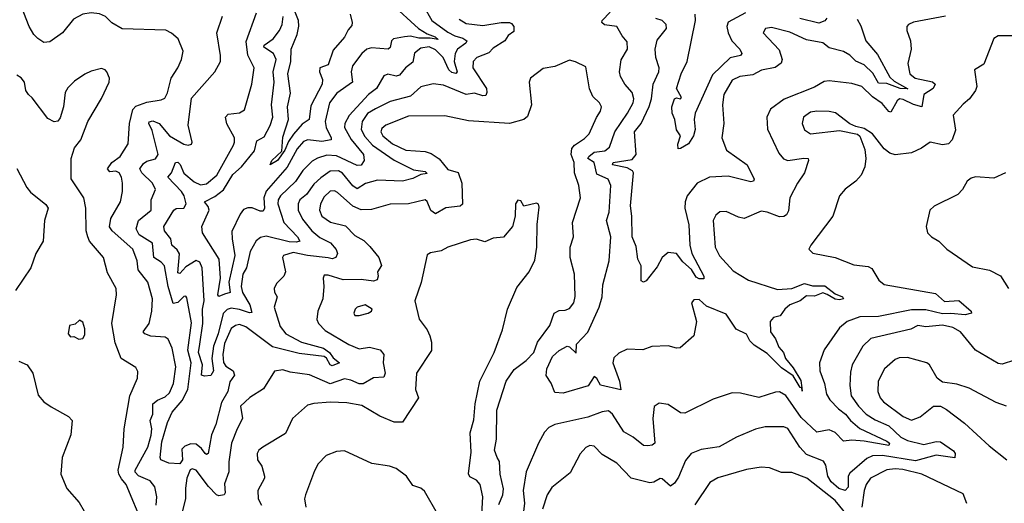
# Model space of a CAD drawing. Extents: x 1843161 to 1959474, y 907081 to 1016326.
# Tile 234 of 256: x 1873288 to 1878065, y 988894 to 991238. Entities that reach past the tile are written whole.
import ezdxf

# ---------------------------------------------------------------- set-up
doc = ezdxf.new("R2010")
doc.units = 0

msp = doc.modelspace()

# ---------------------------------------------------------------- linework, layer by layer
at = {"layer": '0CON20XD'}
for points in [[(1873735, 991223.1), (1873705, 991253.1), (1873676.2, 991266.2), (1873635, 991271.8), (1873595, 991265.5), (1873548.9, 991241.1), (1873496.3, 991173.7), (1873435, 991130.6), (1873405, 991128.2), (1873376.7, 991146.7), (1873357.1, 991167.1), (1873335.2, 991205.2), (1873244.7, 991434.7)], [(1875246.7, 991305), (1875288, 991235), (1875365, 991177.2), (1875399.6, 991159.6), (1875438, 991148), (1875458.1, 991135), (1875453.2, 991125), (1875413.2, 991095), (1875401.2, 991075), (1875396.7, 991035), (1875411.2, 990985), (1875405, 990977.5), (1875385, 990982.1), (1875370.2, 990995), (1875342.5, 991055), (1875305, 991092.2), (1875275, 991107.3), (1875235, 991099.6), (1875203.4, 991076.6), (1875195, 991032.5), (1875160.4, 991005), (1875131.3, 990968.7), (1875115, 990964.7), (1875075, 990973.9), (1875054.3, 990965.7), (1875020, 990905), (1874980.8, 990875), (1874886.4, 990773.6), (1874865.2, 990735), (1874864.3, 990715), (1874897.3, 990657.3), (1874956.1, 990585), (1874960.3, 990555), (1874945, 990533.5), (1874925, 990531.8), (1874825, 990577.6), (1874778.2, 990581.8), (1874733, 990567), (1874708.1, 990551.9), (1874662.5, 990507.5), (1874626.2, 990453.8), (1874553.6, 990385), (1874542.4, 990365), (1874540.2, 990345), (1874570.4, 990255), (1874635.7, 990185), (1874646.9, 990165), (1874631, 990159), (1874595, 990161), (1874485, 990188.5), (1874457, 990183), (1874435, 990165.4), (1874406.7, 990115), (1874388.8, 990035), (1874371.8, 990005), (1874362.2, 989945), (1874369, 989915), (1874405.6, 989855.6), (1874415, 989818.8), (1874403.3, 989816.7), (1874355, 989833.3), (1874315, 989839.3), (1874295, 989833.3), (1874275.9, 989814.1), (1874251.5, 989715), (1874228.7, 989655), (1874220.8, 989595), (1874229.1, 989535), (1874216.4, 989513.6), (1874185, 989510.5), (1874170, 989515), (1874174.9, 989565), (1874156.2, 989625), (1874163.1, 989665), (1874177.4, 989765), (1874174.8, 989834.8), (1874183.2, 989875), (1874173.7, 990035), (1874162.5, 990062.5), (1874145, 990070.4), (1874095, 990040.2), (1874065, 990007.7), (1874055, 990010.5), (1874063, 990103), (1874052, 990122), (1874026, 990145), (1874021.9, 990175), (1873991.1, 990215), (1873987.5, 990235), (1874035.7, 990314.3), (1874048, 990322), (1874085.3, 990324.7), (1874095.3, 990345), (1874085.9, 990385), (1874073.8, 990405), (1874007.7, 990475), (1874025, 990495.8), (1874044.9, 990545.1), (1874055, 990547.3), (1874066.5, 990536.5), (1874084.7, 990494.7), (1874135, 990451.3), (1874165, 990437.6), (1874195, 990441.9), (1874245.1, 990484.9), (1874325, 990629.2), (1874331.2, 990645), (1874330, 990665), (1874293.8, 990733.8), (1874287.5, 990765), (1874299.4, 990780.6), (1874355, 990787.3), (1874379.2, 990800.8), (1874414.6, 990925.4), (1874425.9, 991005), (1874395.6, 991065.6), (1874387.7, 991132.3), (1874438, 991272)], [(1875092.9, 991315), (1875222.4, 991195), (1875265, 991168.8), (1875303.3, 991155), (1875317.9, 991142.1), (1875279.3, 991149.3), (1875225, 991148.7), (1875185, 991157.8), (1875154.9, 991155.1), (1875101.4, 991145), (1875092.7, 991135), (1875085, 991104), (1875075.3, 991094.7), (1874995, 991101.1), (1874973.3, 991095), (1874947.9, 991075), (1874903.2, 991015), (1874896.7, 990985), (1874903.4, 990935), (1874827.6, 990882.4), (1874791.6, 990835), (1874770.2, 990745), (1874775.2, 990715), (1874799.7, 990665), (1874799.4, 990655), (1874755, 990648.3), (1874685.7, 990655.7), (1874665, 990647.4), (1874635, 990611.6), (1874586.7, 990523.3), (1874485, 990407.5), (1874472.2, 990375), (1874475.5, 990324.5), (1874470.2, 990309.8), (1874455, 990309.1), (1874416.5, 990326.5), (1874395.6, 990325.6), (1874375, 990317.2), (1874357.4, 990295), (1874318.3, 990211.7), (1874318.5, 990175), (1874332.6, 990095), (1874302.9, 989965), (1874309.1, 989915), (1874281.8, 989908.2), (1874255, 989896.2), (1874250, 989905), (1874262.6, 989985), (1874256.4, 990076.4), (1874175.5, 990205), (1874171.9, 990235), (1874207.3, 990315), (1874202.9, 990332.9), (1874184.3, 990355), (1874235, 990381.6), (1874277.2, 990412.8), (1874322.7, 990487.3), (1874363.8, 990525), (1874426.9, 990603.1), (1874439.4, 990650.6), (1874475, 990670.8), (1874503.8, 990725), (1874516.3, 990766.3), (1874510, 990825), (1874522.5, 990935), (1874517.9, 990985), (1874533.4, 991045), (1874519.4, 991075), (1874473.3, 991105), (1874474.9, 991115.1), (1874518.6, 991145), (1874548.4, 991185), (1874561.6, 991215), (1874567, 991253)], [(1875419.9, 991239.9), (1875455, 991219.3), (1875535, 991209.3), (1875623.9, 991223.9), (1875664.2, 991224.2), (1875675, 991220), (1875685.8, 991205), (1875685, 991181.2), (1875658, 991162), (1875641.5, 991135), (1875585, 991100.3), (1875565, 991077.7), (1875505.7, 991054.3), (1875488.9, 991035), (1875487.2, 991005), (1875553.5, 990905), (1875555.3, 990884.7), (1875549.6, 990870.4), (1875535, 990869.2), (1875495, 990882.3), (1875455, 990875.4), (1875345, 990920.5), (1875295, 990926.9), (1875235, 990912.3), (1875185, 990868.1), (1875085, 990841.8), (1875013.9, 990806.1), (1874976.4, 990783.6), (1874950.6, 990745), (1874944.8, 990705), (1874962.1, 990672.1), (1874999.8, 990629.8), (1875105, 990556.4), (1875199.7, 990509.7), (1875255, 990501.9), (1875265, 990492.5), (1875235, 990487.5), (1875195, 990468.6), (1875145, 990455.2), (1875025, 990460.6), (1874966.8, 990443.2), (1874925, 990418.9), (1874905, 990432.2), (1874855, 990493.3), (1874835, 990506.2), (1874795, 990503), (1874748.6, 990471.4), (1874715, 990441.3), (1874679.5, 990390.5), (1874647.6, 990365), (1874640.2, 990345), (1874640, 990315), (1874661.1, 990271.1), (1874705.3, 990215), (1874745, 990181.9), (1874795.8, 990155.8), (1874823.4, 990123.4), (1874830, 990105), (1874822.2, 990085), (1874805, 990079.4), (1874785, 990083), (1874684.3, 990094.3), (1874615, 990109.6), (1874568.8, 990095), (1874562.9, 990085), (1874577.9, 990015), (1874569.5, 989995), (1874535, 989958.6), (1874522.2, 989935), (1874525, 989916.7), (1874537.8, 989895), (1874523.2, 989845), (1874551.5, 989751.5), (1874579.7, 989715), (1874655, 989674.8), (1874762.1, 989645), (1874791.5, 989625), (1874809.6, 989599.6), (1874840, 989575), (1874805, 989560.8), (1874794.7, 989565), (1874776.9, 989596.9), (1874765.2, 989605.2), (1874645, 989620.3), (1874515, 989652.6), (1874385, 989749.2), (1874355, 989761.1), (1874335, 989755.8), (1874315, 989741.1), (1874282, 989668), (1874273.8, 989615), (1874276.5, 989576.5), (1874288.9, 989558.9), (1874324.5, 989535), (1874330, 989515), (1874308.1, 989481.9), (1874298, 989435), (1874267.6, 989382.4), (1874239.4, 989275), (1874219.4, 989225), (1874203.1, 989135), (1874195, 989129.6), (1874187.8, 989135), (1874170, 989160), (1874145, 989179.8), (1874118, 989182), (1874089.4, 989170.6), (1874074.5, 989155.5), (1874078.4, 989105), (1874065, 989084.8), (1874012, 989088), (1873973.5, 989103.5), (1873969.8, 989115), (1873978.8, 989191.2), (1874005.5, 989284.5), (1874028.2, 989335), (1874077.3, 989392.7), (1874103.6, 989445), (1874119.8, 989575), (1874104.1, 989635.9), (1874121.4, 989768.6), (1874099.9, 989889.9), (1874095, 989897.1), (1874085, 989896.5), (1874055, 989866.8), (1874032.9, 989862.9), (1874008.3, 989945), (1873991.2, 990045), (1873975, 990063.1), (1873938.8, 990085), (1873933.1, 990155), (1873868.8, 990195), (1873853.1, 990225), (1873864.7, 990265), (1873926.4, 990315), (1873926.9, 990365), (1873946.6, 990415), (1873932.6, 990445), (1873881.4, 990495), (1873871.1, 990515), (1873888.4, 990541.6), (1873905, 990552.2), (1873946.9, 990563.1), (1873959.7, 990585), (1873930.6, 990700.6), (1873914.6, 990735), (1873917.4, 990742.6), (1873935, 990747.2), (1873965, 990734.7), (1874015, 990674.4), (1874085, 990634.5), (1874105, 990629.2), (1874122.5, 990635), (1874126, 990645), (1874106, 990726), (1874122.1, 990857.9), (1874235, 990985.7), (1874262.7, 991035), (1874262.9, 991065), (1874244.5, 991175), (1874271.8, 991255)], [(1874899.8, 991210.2), (1874881.5, 991188.5), (1874865, 991153.1), (1874808.9, 991091.1), (1874785, 991018.8), (1874744.5, 991005), (1874742.5, 990985), (1874758.1, 990948.1), (1874756.2, 990925), (1874700.2, 990819.8), (1874693.5, 990755), (1874659.1, 990730.9), (1874617.1, 990682.9), (1874592.8, 990647.2), (1874575, 990606), (1874538.8, 990555), (1874504.1, 990534.1), (1874511.5, 990555), (1874560, 990600), (1874565, 990668.8), (1874592.7, 990755), (1874588.4, 990815), (1874602, 990882), (1874588.9, 990975), (1874604.5, 991035), (1874605.7, 991095), (1874634.3, 991165.7), (1874642.7, 991207.3), (1874641.8, 991235), (1874625.5, 991275)], [(1874891.2, 991265), (1874902.2, 991225), (1874899.8, 991210.2)], [(1877780, 991255), (1877625, 991225.6), (1877600, 991215), (1877592.5, 991205), (1877592.2, 991185), (1877610, 991135), (1877613.6, 991095), (1877597.8, 991025), (1877606.4, 990975), (1877633.1, 990955), (1877716.3, 990936.3), (1877729.4, 990925), (1877720.5, 990905), (1877675.3, 990875), (1877664.5, 990815.5), (1877625, 990826.7), (1877575, 990851.9), (1877556.3, 990853.7), (1877544.8, 990845.2), (1877515, 990789.4), (1877505, 990792.7), (1877471.8, 990831.8), (1877424.9, 990864.9), (1877374.3, 990915), (1877325, 990929.2), (1877215, 990941.8), (1877191.7, 990938.3), (1877145, 990911.1), (1876996.8, 990853.2), (1876930.6, 990805), (1876913.8, 990766.2), (1876916.7, 990706.7), (1876971.7, 990591.7), (1876994.2, 990564.2), (1877015, 990555.3), (1877092.7, 990567.3), (1877113.8, 990565), (1877115.6, 990555), (1877095.4, 990495), (1877061.3, 990445), (1877025.4, 990375), (1877017.9, 990312.1), (1877008.6, 990291.4), (1876995, 990283.2), (1876975, 990282.8), (1876915, 990305.4), (1876885, 990309.5), (1876803.8, 990273.8), (1876775, 990280), (1876715, 990308.2), (1876685, 990306.9), (1876665, 990291.2), (1876653.1, 990265), (1876661.8, 990135), (1876682.7, 990092.7), (1876750, 990020), (1876824.8, 989974.8), (1876965, 989930.8), (1877035, 989934.8), (1877095, 989959.8), (1877135, 989948.6), (1877195, 989947.2), (1877245, 989908.8), (1877280, 989895), (1877285.7, 989885), (1877265, 989879.8), (1877245, 989882.6), (1877206, 989906), (1877185, 989913.9), (1877145, 989898), (1877105, 989899.6), (1877074.2, 989875.8), (1877024.3, 989855), (1877000.8, 989835), (1876977.5, 989802.5), (1876945, 989794.3), (1876930, 989775), (1876930.4, 989725), (1876955, 989690.6), (1876970.6, 989650.6), (1876994.7, 989624.7), (1877004, 989595), (1877040.8, 989550.8), (1877078.8, 989488.8), (1877083.2, 989452.6), (1877085, 989437.5), (1877083.2, 989452.6), (1877075, 989455.7), (1877041.2, 989511.2), (1876985, 989550.2), (1876915, 989619.6), (1876851, 989661), (1876830.8, 989680.8), (1876815, 989714.2), (1876765, 989738), (1876715, 989811.2), (1876619.6, 989849.6), (1876585, 989881.4), (1876559.7, 989880.3), (1876548, 989865), (1876572.5, 989775), (1876558.8, 989705), (1876493.2, 989646.8), (1876475, 989645.6), (1876435, 989656.9), (1876355, 989654), (1876311.7, 989638.3), (1876235, 989641.4), (1876195, 989621.1), (1876171.3, 989598.7), (1876165.4, 989575), (1876197.5, 989485), (1876205, 989443.8), (1876105.8, 989465.8), (1876089.1, 989499.1), (1876075, 989508), (1876047, 989463), (1875925, 989428.1), (1875885, 989430), (1875866.7, 989476.7), (1875843.3, 989513.3), (1875845.7, 989545), (1875872.7, 989605), (1875905, 989634.8), (1875945, 989654.8), (1875955, 989652.8), (1875988.6, 989621.4), (1875990, 989665), (1876045, 989723.8), (1876100.2, 989845), (1876114.7, 989895), (1876116.9, 989953.1), (1876148.9, 990068.9), (1876156.4, 990185), (1876135.3, 990264.7), (1876147.6, 990305), (1876156, 990435), (1876143.9, 990465), (1876088.5, 990488.5), (1876075.1, 990545), (1876045.2, 990565), (1876048.9, 990575), (1876074.9, 990595.1), (1876127.7, 990602.3), (1876149.7, 990620.3), (1876175.7, 990695), (1876237.7, 990785), (1876263.8, 990835), (1876267.6, 990855), (1876259.1, 990885), (1876224.6, 990925), (1876203.1, 990963.1), (1876198.2, 990985), (1876206.4, 991043.6), (1876236.5, 991095), (1876235, 991131.2), (1876210.5, 991160.5), (1876185.7, 991205.7), (1876125, 991212.7), (1876112.5, 991225), (1876113.7, 991235), (1876152.6, 991275)], [(1876809.1, 991270.9), (1876725, 991226.3), (1876719.4, 991205), (1876725.1, 991175), (1876742.9, 991135), (1876781.8, 991095), (1876791.5, 991075), (1876785, 991064.6), (1876735, 991053.4), (1876649.9, 990970.1), (1876564.7, 990785), (1876560.2, 990755), (1876565.4, 990705), (1876557.8, 990675), (1876532.9, 990637.1), (1876495, 990613.3), (1876482.7, 990612.7), (1876481.2, 990635), (1876494, 990675), (1876474.7, 990704.7), (1876467.5, 990755), (1876453.8, 990785), (1876452.8, 990815), (1876465, 990854.4), (1876475, 990858.9), (1876495, 990854.6), (1876498.3, 990861.7), (1876474.6, 990905), (1876496.7, 990975), (1876526.8, 991035), (1876567.3, 991235), (1876564.7, 991265)], [(1873950.1, 988885), (1873953.7, 988925), (1873943.3, 988973.3), (1873921.9, 989001.9), (1873865, 989027.4), (1873849.4, 989045), (1873848.1, 989055), (1873909.4, 989165), (1873926.6, 989223.4), (1873929, 989255), (1873922.2, 989295), (1873934.8, 989325), (1873934.7, 989375), (1873957.1, 989392.9), (1873995, 989410), (1874015, 989428.9), (1874035, 989473.8), (1874045.2, 989555.2), (1874028.9, 989645), (1874009.1, 989689.1), (1873995, 989698.5), (1873925, 989704), (1873896, 989715), (1873886.9, 989725), (1873916.5, 989765), (1873929.3, 989825), (1873932.5, 989885), (1873909.6, 989965), (1873863.8, 990025), (1873858.5, 990068.5), (1873836.9, 990125), (1873737.2, 990215), (1873724.4, 990234.4), (1873731.2, 990275), (1873777.5, 990355), (1873787.5, 990405), (1873787.9, 990445), (1873783.1, 990475), (1873771.1, 990495), (1873755, 990503.8), (1873725, 990501.1), (1873714.6, 990515), (1873735, 990546.1), (1873775.9, 990575), (1873815, 990636.2), (1873821.8, 990735), (1873836.6, 990803.4), (1873851.8, 990818.2), (1873905, 990838.6), (1873975, 990848.9), (1873991.8, 990858.2), (1874005, 990883.8), (1874024, 990955), (1874055.7, 991004.3), (1874073.3, 991045), (1874081.8, 991085), (1874057.1, 991145), (1874025, 991173.1), (1873997.6, 991187.6), (1873785, 991194.5), (1873735, 991223.1)], [(1877350.9, 991240.9), (1877368.6, 991208.6), (1877392.8, 991135), (1877449.2, 991069.2), (1877509.2, 990959.2), (1877530.5, 990940.5), (1877597.1, 990902.9), (1877560, 990905), (1877495, 990929.6), (1877455, 990929.7), (1877428.1, 990978.1), (1877385, 991019.2), (1877345, 991037.1), (1877315.7, 991065.7), (1877285, 991083.9), (1877215, 991101.8), (1877185, 991125.3), (1877105, 991140.8), (1877025, 991177.5), (1876935, 991199.5), (1876906.7, 991195), (1876896, 991175), (1876972.5, 991092.5), (1876986.7, 991045), (1876983.2, 991026.8), (1876952.9, 991007.1), (1876887.1, 990992.9), (1876845, 990970.9), (1876782.1, 990962.1), (1876745, 990944.4), (1876704.7, 990875.3), (1876698, 990825), (1876703.9, 990735), (1876695.5, 990665), (1876717.8, 990605), (1876817.5, 990535), (1876851.4, 990465), (1876848.8, 990455), (1876835, 990452.2), (1876725, 990479.5), (1876635, 990474.1), (1876574.4, 990445.6), (1876527.1, 990385), (1876516.2, 990355), (1876514.7, 990325), (1876535, 990243.3), (1876539.1, 990145), (1876550, 990105), (1876608, 989995), (1876607.6, 989982.4), (1876585, 989982), (1876570.3, 989990.3), (1876547.3, 990027.3), (1876505, 990064.6), (1876475, 990105.3), (1876435, 990109.6), (1876405, 990085.5), (1876380.8, 990039.2), (1876327.4, 989972.6), (1876315, 989965.6), (1876302.8, 989972.8), (1876303.2, 990045), (1876287, 990077), (1876279, 990139), (1876260.2, 990185), (1876258.9, 990285), (1876251.3, 990335), (1876265.8, 990495), (1876260.9, 990505), (1876235, 990520), (1876164.3, 990535), (1876168, 990545), (1876259.2, 990560.8), (1876278.9, 990585), (1876271.5, 990695), (1876303.5, 990735), (1876342.4, 990817.6), (1876353.8, 990855), (1876361.4, 990925), (1876388.8, 990985), (1876391.5, 991005), (1876374.5, 991055), (1876370.8, 991095), (1876381.5, 991138.5), (1876425.6, 991195), (1876424.4, 991215), (1876404.6, 991234.6), (1876375, 991244.5)], [(1877204.3, 991245), (1877195, 991232.9), (1877165, 991220.7), (1877073.5, 991243.5)], [(1878155, 991159.4), (1878035, 991159.2), (1878015, 991146.2), (1877965, 991022), (1877920, 990995), (1877931.9, 990915), (1877926, 990895), (1877895.9, 990854.1), (1877865, 990828.8), (1877817.5, 990775), (1877828.2, 990701.8), (1877812.5, 990655), (1877795, 990635.8), (1877765, 990631.1), (1877705, 990644), (1877663.8, 990615), (1877615, 990593.3), (1877535, 990582.2), (1877510.4, 990590.4), (1877482, 990612), (1877426, 990685), (1877385, 990711.2), (1877345, 990720), (1877315, 990734), (1877245.9, 990785.9), (1877215, 990793.1), (1877155, 990794.6), (1877125, 990789.2), (1877091.5, 990765), (1877084.5, 990735), (1877095, 990704.3), (1877124.7, 990684.7), (1877265, 990700.4), (1877353.6, 990683.6), (1877363.6, 990673.6), (1877388.3, 990608.3), (1877394, 990565), (1877388, 990525), (1877370, 990485), (1877345.5, 990454.5), (1877293.8, 990416.2), (1877265.7, 990385), (1877232.9, 990285), (1877126.2, 990145), (1877117.5, 990125), (1877136.1, 990106.1), (1877245, 990085.4), (1877335, 990049.6), (1877405, 990041.8), (1877421.7, 990031.7), (1877432.7, 990015), (1877455.6, 989975), (1877482, 989955), (1877731.2, 989911.2), (1877775, 989872.3), (1877845, 989876.2), (1877904.3, 989825), (1877905.8, 989815), (1877875, 989806.5), (1877805, 989814.5), (1877765, 989812.2), (1877685, 989832.3), (1877615, 989831.2), (1877455, 989799.1), (1877365, 989798), (1877302.3, 989775), (1877265.2, 989744.8), (1877191.9, 989638.1), (1877168.8, 989575), (1877170.6, 989535), (1877192.8, 989475), (1877202.3, 989422.3), (1877218.5, 989395), (1877261.5, 989351.5), (1877295.5, 989325.5), (1877318.3, 989295), (1877365, 989255.5), (1877495.3, 989195), (1877508.2, 989185), (1877505, 989174), (1877385.6, 989195.6), (1877325, 989200.4), (1877285, 989195.5), (1877245, 989236.5), (1877215, 989249.1), (1877155, 989237.9), (1877080.3, 989310.3), (1877005, 989415.4), (1876975, 989433.9), (1876955, 989433.1), (1876875, 989406.7), (1876785, 989427.7), (1876745, 989428.8), (1876652.3, 989397.7), (1876515, 989330.8), (1876495, 989332), (1876435, 989373.1), (1876391.3, 989378.7), (1876367, 989363), (1876360, 989305), (1876369.4, 989185), (1876356.7, 989175), (1876335, 989172), (1876314.3, 989174.3), (1876265, 989214.2), (1876219.8, 989239.8), (1876164.6, 989325), (1876145, 989341.3), (1876115, 989337.7), (1876045, 989311.7), (1875885, 989276), (1875855, 989261.1), (1875835, 989239.2), (1875805, 989185.7), (1875745, 989046.9), (1875730.2, 988955), (1875737.6, 988895), (1875733.3, 988853.3)], [(1875612.5, 988887.5), (1875631.9, 988935), (1875636.1, 988963.9), (1875619.3, 989035), (1875615.8, 989095.8), (1875605.4, 989115.4), (1875591.1, 989151.1), (1875600.8, 989205), (1875603.2, 989345), (1875648.4, 989485), (1875687, 989543), (1875745, 989586.2), (1875782.1, 989625), (1875801.1, 989675), (1875860, 989755), (1875882, 989815), (1875905, 989828.1), (1875935, 989829.4), (1875955, 989837.5), (1875977.5, 989865), (1875983.4, 989896.6), (1875980, 990005), (1875958.5, 990085), (1875958.8, 990135), (1875975.4, 990185), (1875970.9, 990255), (1876009.5, 990375), (1876001.1, 990435), (1875979.7, 990495), (1875978.2, 990545), (1875964.1, 990585), (1875967.1, 990612.9), (1875979.6, 990630.4), (1876028.6, 990661.4), (1876050.7, 990685), (1876086.2, 990763.8), (1876106.9, 990795), (1876110.8, 990815), (1876101.9, 990835), (1876069.4, 990865), (1876053.1, 990903.1), (1876035, 991008.8), (1875985, 991034), (1875955, 991041.2), (1875885, 991010.8), (1875828.7, 991001.3), (1875766.2, 990955), (1875760.8, 990935), (1875771.9, 990825), (1875751.4, 990768.6), (1875735, 990754.3), (1875665, 990735.6), (1875465, 990747.5), (1875351.7, 990771.7), (1875175, 990769.8), (1875064, 990726), (1875045, 990710), (1875040.9, 990695), (1875050, 990675), (1875097.1, 990637.1), (1875162.5, 990605), (1875255, 990599.2), (1875285, 990589.2), (1875322.8, 990562.8), (1875365, 990512.3), (1875415, 990497.8), (1875433.8, 990445), (1875436.2, 990343.8), (1875425, 990333.5), (1875355, 990325.4), (1875305, 990296.5), (1875283.1, 990313.1), (1875265, 990356.7), (1875255, 990365.6), (1875175, 990345.5), (1875085, 990344), (1874995, 990317.8), (1874945, 990316.1), (1874903.9, 990333.9), (1874831, 990401), (1874815, 990407.7), (1874795, 990406.7), (1874765, 990378.7), (1874747.1, 990345), (1874743.2, 990315), (1874754.1, 990285), (1874796.2, 990256.2), (1874868.3, 990238.3), (1874915, 990191.9), (1874958.2, 990168.2), (1874987.8, 990137.8), (1875030, 990085), (1875043, 990047), (1875024, 990015), (1875028, 989995), (1875022.7, 989977.3), (1875005, 989971.1), (1874945, 989978.4), (1874857.3, 989977.3), (1874785, 990000), (1874765, 990000), (1874760, 989985), (1874764.4, 989945), (1874758.5, 989885), (1874735.5, 989825), (1874730.5, 989785), (1874738.5, 989765), (1874771.1, 989731.1), (1874885, 989663.6), (1874935, 989643.1), (1874985, 989650), (1875037.2, 989637.2), (1875055.3, 989615), (1875051.1, 989575), (1875061.3, 989525), (1875055.6, 989505), (1875005, 989502), (1874955, 989472.4), (1874935, 989473.2), (1874895, 989491), (1874865, 989496.7), (1874795, 989472.2), (1874695, 989516.8), (1874600, 989530), (1874565, 989541.1), (1874525.4, 989534.6), (1874471.2, 989448.8), (1874405, 989407.1), (1874360, 989365), (1874369.2, 989305), (1874342.8, 989255), (1874316.5, 989185), (1874303.8, 989095), (1874303.1, 989046.9), (1874281.5, 988988.5), (1874285.6, 988945), (1874280, 988935), (1874255, 988930), (1874242.6, 988935), (1874204.7, 988974.7), (1874145, 989054.4), (1874125, 989060.4), (1874115, 989055.4), (1874099.4, 989015), (1874092.4, 988967.6), (1874093.6, 988915), (1874077.2, 988852.8)], [(1873887.9, 988787.9), (1873805, 988984.2), (1873782.6, 989012.6), (1873768.7, 989035), (1873766.7, 989055), (1873790, 989165), (1873794.6, 989255), (1873822.5, 989415), (1873859.5, 989500.5), (1873861.8, 989531.8), (1873852, 989552), (1873781.1, 989595), (1873750.9, 989670.9), (1873734.7, 989765), (1873758.7, 989905), (1873756, 989935), (1873715, 990010.8), (1873695.3, 990085.3), (1873627.1, 990165), (1873618.7, 990185), (1873611.6, 990215), (1873609.7, 990325), (1873600, 990375), (1873537.4, 990467.4), (1873537.5, 990565), (1873553.8, 990616.2), (1873585, 990656.2), (1873618.9, 990745), (1873685, 990855.8), (1873722.5, 990935), (1873724, 990955), (1873711.2, 990985), (1873703.3, 990995), (1873685, 991002), (1873635, 990989.2), (1873605, 990974.2), (1873555, 990940), (1873521.7, 990908.3), (1873508.6, 990885), (1873501.2, 990815), (1873485, 990762.5), (1873473.6, 990746.4), (1873455, 990743.3), (1873425, 990759.2), (1873349.4, 990859.4), (1873330.8, 990875), (1873318.6, 990895), (1873311.4, 990935), (1873295, 990955.8), (1873275, 990968.8)], [(1873275, 990516), (1873322.9, 990425), (1873341.2, 990401.2), (1873415, 990341.5), (1873426, 990325), (1873408.5, 990265), (1873402.9, 990165), (1873366.4, 990105), (1873341.8, 990035), (1873268.9, 989925)], [(1878071.2, 990495), (1878015, 990470.6), (1877925, 990476.7), (1877905, 990470), (1877885.5, 990454.5), (1877862.5, 990415), (1877839.3, 990390.7), (1877725, 990334), (1877704, 990315), (1877686.7, 990235), (1877693.3, 990205), (1877712.5, 990185), (1877747.5, 990165), (1877786.2, 990126.2), (1877910.2, 990040.2), (1877993.2, 990023.2), (1878046.6, 989996.6), (1878086, 989935)], [(1875527.6, 988785), (1875535.3, 988925), (1875521.8, 988985), (1875505.2, 989005.2), (1875472.4, 989022.4), (1875466.1, 989036.1), (1875478.1, 989141.9), (1875474.6, 989235), (1875491.5, 989298.5), (1875498.7, 989375), (1875520.4, 989485), (1875590, 989625), (1875630.5, 989735), (1875655.4, 989835), (1875700.9, 989939.1), (1875760.5, 990015), (1875787.3, 990072.7), (1875797.1, 990135), (1875799.2, 990245), (1875809.1, 990329.1), (1875805, 990343.3), (1875795, 990348), (1875735, 990333.3), (1875719.5, 990359.5), (1875705, 990363.3), (1875693.8, 990345), (1875692.2, 990285), (1875678.5, 990235), (1875635, 990184.4), (1875585, 990179.6), (1875545, 990161.8), (1875505, 990174.7), (1875475, 990170.3), (1875365.8, 990135), (1875332.5, 990117.5), (1875281.7, 990108.3), (1875265, 990098.8), (1875235.4, 989964.6), (1875206.2, 989875), (1875226.1, 989786.1), (1875265, 989734.2), (1875278.8, 989705), (1875286.2, 989675), (1875286.5, 989635), (1875214.2, 989525), (1875208.1, 989445), (1875222.5, 989405), (1875145, 989287.5), (1875105, 989287.5), (1875035.4, 989315.4), (1874947.6, 989367.6), (1874875, 989380.4), (1874795, 989383.1), (1874715, 989378.2), (1874685, 989368.9), (1874611.4, 989305), (1874578, 989232), (1874468, 989165), (1874449.3, 989150.7), (1874440.6, 989135), (1874442.9, 989105), (1874462.9, 989072.9), (1874475.5, 989025), (1874475.5, 989015), (1874444.2, 988955.8), (1874445.9, 988915.9), (1874462, 988885)], [(1874915, 989803.8), (1874935, 989804.4), (1874978.8, 989815), (1874996, 989825), (1874998.8, 989835), (1874965, 989855.4), (1874926.2, 989845), (1874916, 989835), (1874910, 989815), (1874915, 989803.8)], [(1873575, 989690), (1873595, 989693.3), (1873605, 989710), (1873605, 989740), (1873595, 989772.5), (1873578.3, 989781.7), (1873558.3, 989761.7), (1873530, 989755), (1873523.8, 989715), (1873535, 989700), (1873551.7, 989701.7), (1873575, 989690)], [(1878115, 989588), (1878055, 989568.5), (1878035, 989572.1), (1877925.2, 989635.2), (1877852.9, 989725), (1877816.2, 989746.2), (1877765, 989757.9), (1877685, 989749.5), (1877645, 989755.2), (1877611.6, 989738.4), (1877418.2, 989691.8), (1877379.5, 989655), (1877326.5, 989565), (1877318.9, 989528.9), (1877316.2, 989465), (1877322.4, 989415), (1877357.2, 989365), (1877395, 989326.5), (1877438.5, 989298.5), (1877505, 989269.4), (1877562.7, 989215), (1877595, 989198.8), (1877675, 989179), (1877735, 989192.7), (1877755, 989191.5), (1877818.6, 989148.6), (1877826.9, 989135), (1877825.7, 989114.3), (1877735, 989126.8), (1877635, 989098.8), (1877474.4, 989125.6), (1877425, 989123.8), (1877398.7, 989111.3), (1877315, 989040), (1877307.6, 989025), (1877307.6, 988972.4), (1877293.8, 988956.2), (1877262.5, 988965), (1877225, 988998.2), (1877209.7, 989025), (1877199, 989079), (1877187.9, 989097.9), (1877105, 989130.4)], [(1873285, 989583.1), (1873325.4, 989565), (1873352.8, 989525), (1873377.9, 989417.9), (1873405, 989386.2), (1873441.9, 989361.9), (1873525, 989313.8), (1873543.3, 989295), (1873536, 989225), (1873494.2, 989115), (1873487.5, 989035), (1873517.1, 988965), (1873577.6, 988897.6), (1873601.5, 988855)], [(1878075, 989364.3), (1878025, 989382.5), (1877895, 989451.9), (1877835, 989471.4), (1877765, 989480.8), (1877739.7, 989499.7), (1877701.4, 989565), (1877690, 989575), (1877595, 989601.2), (1877555, 989598.9), (1877535, 989591.5), (1877484.5, 989545.5), (1877453.1, 989485), (1877451.4, 989435), (1877463.4, 989405), (1877479.6, 989385), (1877575, 989314.2), (1877615, 989296.8), (1877657.6, 989312.4), (1877721.2, 989365), (1877755, 989364.4), (1877785, 989348.1), (1877871.8, 989281.8), (1877991.4, 989171.4), (1878077.1, 989105)], [(1877105, 989130.4), (1877073.1, 989165), (1877015, 989255.5), (1876995, 989263.6), (1876905, 989264.5), (1876857.8, 989252.2), (1876766.2, 989215), (1876682.3, 989167.7), (1876595, 989154.7), (1876545.7, 989134.3), (1876518.2, 989101.8), (1876485, 989020.5), (1876465, 988991.1), (1876445, 988976.9), (1876405, 989011.9), (1876395, 989013.1), (1876365, 988995.5), (1876345, 988993.1), (1876255, 989016.2), (1876185, 989087.8), (1876115, 989130.8), (1876075, 989171.2), (1876055, 989174), (1876035, 989164), (1876007, 989133), (1875959.4, 989040.6), (1875869.5, 988970.5), (1875848.2, 988935), (1875825.4, 988864.6)], [(1875315, 988842.5), (1875252.7, 988952.7), (1875235, 988966.2), (1875195, 988980), (1875164.2, 989025), (1875115, 989061.9), (1875083.2, 989073.2), (1874997, 989087), (1874865, 989147.5), (1874825.6, 989144.4), (1874775, 989125.7), (1874737.1, 989085), (1874718.5, 989051.5), (1874674.3, 988935), (1874670.8, 988915), (1874676.7, 988875)], [(1877327.3, 988807.3), (1877245, 988906.9), (1877107.5, 989015), (1877035, 989042.5), (1876985, 989043.3), (1876925.4, 989065.4), (1876885, 989068.8), (1876815, 989057.1), (1876675, 989016.9), (1876635.9, 988994.1), (1876563.3, 988886.7)], [(1877883.4, 988893.4), (1877865, 988940), (1877664.8, 989034.8), (1877573.3, 989056.7), (1877535, 989060.3), (1877494.8, 989055.2), (1877416.2, 989015), (1877394.8, 988985), (1877384.8, 988955), (1877373.5, 988875)]]:
    msp.add_lwpolyline(points, dxfattribs=at)

doc.saveas('drawing.dxf')
